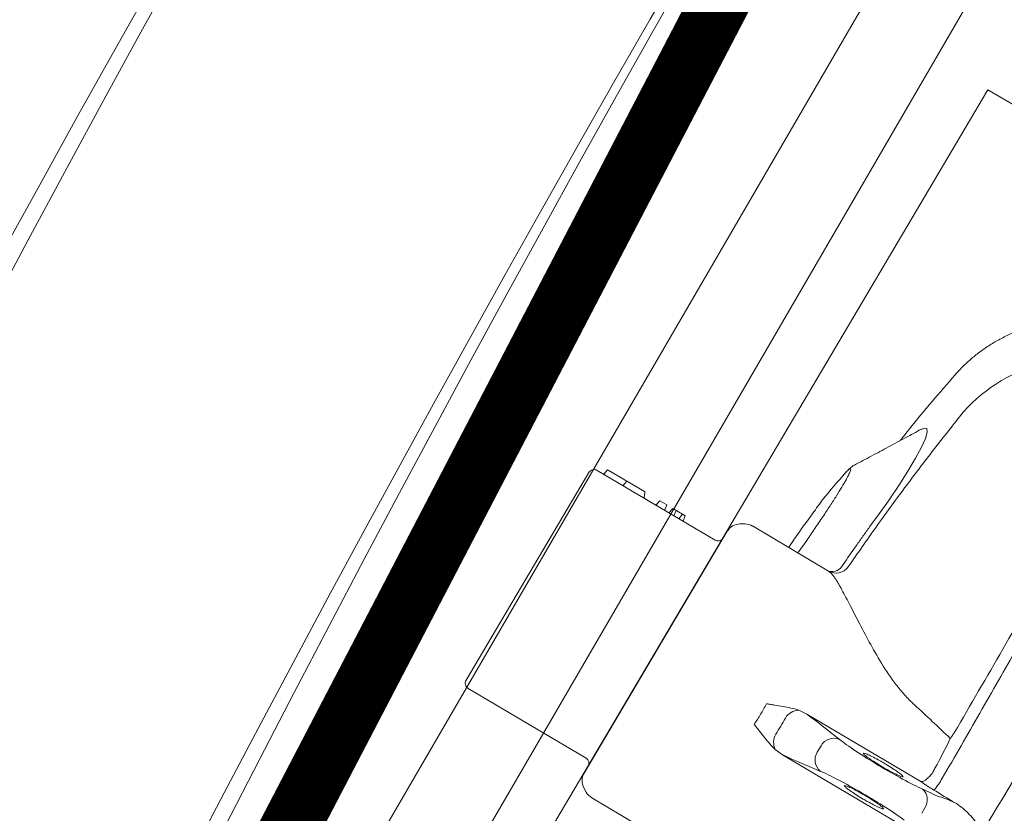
# Model space of a CAD drawing. Header units: millimetres. Extents: x -750 to 57307, y -2234 to 18901.
# Tile 45 of 102: x 14296 to 14627, y 13833 to 14100. Entities that reach past the tile are written whole.
import ezdxf

# ---------------------------------------------------------------- set-up
doc = ezdxf.new("R2010")
doc.units = ezdxf.units.MM
doc.header["$MEASUREMENT"] = 0
doc.linetypes.add('DASHED', pattern=[19.05, 12.7, -6.35])
doc.linetypes.add('HIDDEN', pattern=[0.375, 0.25, -0.125])
for name, color, linetype, lineweight, true_color in [('FLOOR RAISE', 4, 'DASHED', 0, 0x00ffff), ('GREY SCALE', 9, 'Continuous', 0, 0x808080), ('GREYSCALE', 9, 'Continuous', 0, 0x808080)]:
    doc.layers.add(name, color=color, linetype=linetype, lineweight=lineweight, true_color=true_color)

# ---------------------------------------------------------------- blocks, each defined once
blk = doc.blocks.new('FLOOR PLAN')
at = {"layer": 'GREYSCALE'}
for p, q in [((14413.1, 13818.31), (14916.9, 14684.67)), ((14353.42, 13655.88), (14927.78, 14643.56)), ((14621.68, 14076.42, -57105.36), (14392, 13688.18, -57105.36)), ((15165.22, 13754.86, -57105.36), (14621.68, 14076.42, -57105.36)), ((14610.71, 13980.44, -57105.4), (14610.72, 13980.42, -57105.4)), ((14599.29, 13962.15, -57105.4), (14600.2, 13962.6, -57105.4)), ((14600.2, 13962.6, -57105.4), (14601.09, 13962.42, -57105.4)), ((14601.23, 13961.23, -57105.4), (14600.62, 13959.12, -57105.4)), ((14601.09, 13962.42, -57105.4), (14601.23, 13961.23, -57105.4)), ((14599.29, 13956.14, -57105.4), (14597.32, 13952.44, -57105.4)), ((14600.62, 13959.12, -57105.4), (14599.29, 13956.14, -57105.4)), ((14597.32, 13952.44, -57105.4), (14594.76, 13948.11, -57105.4)), ((14487.41, 13947.63, -57105.4), (14446.07, 13877.75, -57105.4)), ((14490.16, 13948.34, -57105.4), (14529.84, 13924.86, -57105.4)), ((14490.16, 13948.34, -57105.4), (14492.18, 13947.14, -57105.4)), ((14493.54, 13948.41, -57105.4), (14492.49, 13947.17, -57105.4)), ((14493.55, 13948.42, -57105.4), (14493.54, 13948.41, -57105.4)), ((14493.55, 13948.42, -57105.4), (14493.55, 13948.42, -57105.4)), ((14493.87, 13948.47, -57105.4), (14506.07, 13941.25, -57105.4)), ((14571.9, 13945.42, -57105.4), (14572.81, 13946.54, -57105.4)), ((14594.76, 13948.11, -57105.4), (14591.69, 13943.29, -57105.4)), ((14500.16, 13944.75, -57105.4), (14498.84, 13943.2, -57105.4)), ((14499.99, 13944.55, -57105.4), (14499.98, 13944.53, -57105.4)), ((14591.69, 13943.29, -57105.4), (14588.19, 13938.1, -57105.4)), ((14506.2, 13941.01, -57105.4), (14506.02, 13939.12, -57105.4)), ((14506.14, 13938.88, -57105.4), (14509.95, 13936.63, -57105.4)), ((14509.95, 13936.63, -57105.4), (14511.22, 13938.11, -57105.4)), ((14511.22, 13938.11, -57105.4), (14513.58, 13936.72, -57105.4)), ((14512.89, 13934.89, -57105.4), (14513.58, 13936.72, -57105.4)), ((14588.19, 13938.1, -57105.4), (14585.1, 13933.74, -57105.4)), ((14512.89, 13934.89, -57105.4), (14514.33, 13934.04, -57105.4)), ((14514.33, 13934.04, -57105.4), (14515.61, 13935.52, -57105.4)), ((14515.61, 13935.52, -57105.4), (14518.88, 13933.58, -57105.4)), ((14515.98, 13933.06, -57105.4), (14516.81, 13934.81, -57105.4)), ((14517.61, 13932.1, -57105.4), (14518.88, 13933.58, -57105.4)), ((14518.88, 13933.58, -57105.4), (14519.77, 13933.06, -57105.4)), ((14519.08, 13931.23, -57105.4), (14519.77, 13933.06, -57105.4)), ((14585.1, 13933.74, -57105.4), (14581.85, 13929.33, -57105.4)), ((14538.24, 13930.33, -57105.4), (14539.85, 13930.34, -57105.4)), ((14542.44, 13929.64, -57105.4), (14568.08, 13914.47, -57105.4)), ((14485.8, 13846.48, -57105.4), (14533.95, 13927.87, -57105.4)), ((14581.85, 13929.33, -57105.4), (14581.85, 13929.33, -57105.4)), ((14581.85, 13929.33, -57105.4), (14581.85, 13929.33, -57105.4)), ((14560.69, 13924.8, -57105.4), (14557.76, 13920.57, -57105.4)), ((14486.46, 13851.52, -57105.4), (14446.77, 13875, -57105.4)), ((14557.99, 13867.68, -57105.4), (14560.73, 13866.36, -57105.4)), ((14560.73, 13866.36, -57105.4), (14599.15, 13843.63, -57105.4)), ((14552.6, 13852.62, -57105.4), (14550.13, 13854.39, -57105.4)), ((14565.52, 13855.71, -57105.4), (14564.25, 13853.56, -57105.4)), ((14591.02, 13829.89, -57105.4), (14552.6, 13852.62, -57105.4)), ((14486.48, 13840.11, -57105.4), (14485.71, 13841.54, -57105.4)), ((14514.01, 13823, -57105.4), (14488.33, 13838.19, -57105.4)), ((14600.49, 13834.8, -57105.4), (14599.41, 13832.97, -57105.4))]:
    blk.add_line(p, q, dxfattribs=at)
for centre, radius, start, end in [((21130.68, 10361.07), 7752.88, 141.708854, 166.516628), ((21130.68, 10361.07), 7602.52, 141.773276, 166.244763), ((14653.83, 13932.08, -57105.4), 54.05, 68.4516, 138.3199), ((14489.14, 13946.61, -57105.4), 2, 59.3916, 149.3916), ((14492.31, 13947.35, -57105.4), 0.251, 238.4722, 319.3916), ((14493.74, 13948.25, -57105.4), 0.251, 60.1944, 139.3916), ((14505.95, 13941.03, -57105.4), 0.251, 355.3254, 59.7081), ((14506.27, 13939.09, -57105.4), 0.251, 173.6888, 240.2781), ((14538.27, 13925.31, -57105.4), 5.01, 90.3554, 149.3916), ((14539.89, 13925.32, -57105.4), 5.01, 59.3916, 90.3554), ((14530.86, 13926.58, -57105.4), 2, 239.3916, 329.3916), ((14569.18, 13918.5, -57105.4), 4.18, 254.7209, 333.9084), ((14570.6, 13918.75, -57105.4), 4.97, 239.4013, 325.3435), ((14447.79, 13876.73, -57105.4), 2, 149.3916, 239.3916), ((14558.21, 13862.22, -57105.4), 5.46, 92.2764, 148.9975), ((14555.02, 13856.83, -57105.4), 5.46, 149.7858, 206.5069), ((14569.82, 13853.28, -57105.4), 4.94, 67.3087, 150.5446), ((14568.45, 13850.95, -57105.4), 4.94, 148.2387, 231.4745), ((14485.44, 13849.8, -57105.4), 2, 329.3916, 59.3916), ((14490.12, 13843.92, -57105.4), 5.01, 149.3916, 208.4279), ((14589.78, 13853.45, -57105.4), 18.66, 317.2108, 332.1647), ((14490.89, 13842.5, -57105.4), 5.01, 208.4279, 239.3916), ((14596.42, 13837.47, -57105.4), 4.87, 326.7892, 47.8267)]:
    blk.add_arc(centre, radius, start, end, dxfattribs=at)
at = {"layer": 'GREYSCALE', "ltscale": 0.25}
for centre, radius, start, end in [((21162.38, 10254.78), 7836.99, 141.329977, 165.793479), ((21207.44, 10240.08), 7731.89, 141.956801, 165.483737)]:
    blk.add_arc(centre, radius, start, end, dxfattribs=at)
at = {"layer": 'GREYSCALE', "extrusion": (0, 0, -1)}
for centre, major_axis, ratio, start_param, end_param in [((14391.31, 13951.76, -57105.4), (205.71, -121.7), 0.087489, 5.626486, 5.727956), ((14586.86, 13849.96, -57105.4), (17.26, -10.21), 0.087489, 0.682539, 2.586364), ((14590.17, 13839.67, -57105.4), (-27.05, -45.73), 0.145844, 4.211758, 4.440687), ((14396.18, 13959.99, -57105.4), (205.71, -121.7), 0.087489, 0.555229, 0.6567), ((14579.56, 13837.62, -57105.4), (17.26, -10.21), 0.087489, 3.696821, 5.600646), ((14675.37, 13788.72, -57105.4), (101.81, -60.23), 0.087489, 3.824132, 3.871858), ((14593.84, 13846, -57105.4), (12.94, -7.66), 0.087489, 0.30744, 0.730265)]:
    blk.add_ellipse(centre, major_axis=major_axis, ratio=ratio, start_param=start_param, end_param=end_param, dxfattribs=at)
at = {"layer": 'GREYSCALE'}
for points, knots in [([(14610.63, 13980.5, -57105.4), (14610.65, 13980.52, -57105.4), (14611.47, 13981.54, -57105.4), (14613.3, 13983.39, -57105.4), (14616.12, 13986.02, -57105.4), (14619.16, 13988.42, -57105.4), (14622.36, 13990.61, -57105.4), (14625.83, 13992.62, -57105.4), (14629.55, 13994.41, -57105.4), (14633.5, 13995.94, -57105.4), (14637.5, 13997.13, -57105.4), (14641.53, 13998, -57105.4), (14645.57, 13998.54, -57105.4), (14649.59, 13998.78, -57105.4), (14653.57, 13998.71, -57105.4), (14657.49, 13998.35, -57105.4), (14661.32, 13997.71, -57105.4), (14665.06, 13996.8, -57105.4), (14668.32, 13995.79, -57105.4), (14670.29, 13994.97, -57105.4), (14671.09, 13994.64, -57105.4)], [0, 0, 0, 0, 0.001134, 0.05921, 0.117416, 0.175724, 0.234114, 0.292568, 0.357035, 0.420781, 0.483687, 0.545808, 0.607185, 0.667848, 0.727816, 0.787098, 0.845698, 0.903609, 0.960817, 1, 1, 1, 1]), ([(14592.17, 13958.38, -57105.4), (14593.21, 13959.7, -57105.4), (14599.12, 13967.27, -57105.4), (14605.45, 13974.5, -57105.4), (14610.67, 13980.46, -57105.4)], [0, 0, 0, 0, 0.174606, 1, 1, 1, 1]), ([(14613.46, 13968.02, -57105.4), (14610.11, 13963.81, -57105.4), (14603.39, 13955.39, -57105.4), (14593.6, 13942.46, -57105.4), (14584, 13929.33, -57105.4), (14577.79, 13920.39, -57105.4), (14574.69, 13915.92, -57105.4)], [0, 0, 0, 0, 0.249615, 0.499229, 0.749615, 1, 1, 1, 1]), ([(14576.73, 13950.15, -57105.4), (14578.64, 13951.14, -57105.4), (14582.44, 13953.15, -57105.4), (14588.22, 13956.24, -57105.4), (14593.84, 13959.27, -57105.4), (14597.51, 13961.26, -57105.4), (14599.24, 13962.2, -57105.4)], [0, 0, 0, 0, 0.253353, 0.510138, 0.769176, 1, 1, 1, 1]), ([(14573.03, 13946.77, -57105.4), (14573.19, 13946.98, -57105.4), (14573.68, 13947.54, -57105.4), (14574.51, 13948.42, -57105.4), (14575.34, 13949.19, -57105.4), (14576.06, 13949.76, -57105.4), (14576.54, 13950.04, -57105.4), (14576.73, 13950.15, -57105.4)], [0, 0, 0, 0, 0.100787, 0.407598, 0.731303, 0.895894, 1, 1, 1, 1]), ([(14572.81, 13946.54, -57105.4), (14573.28, 13947.05, -57105.4), (14574.23, 13948.08, -57105.4), (14575.11, 13948.83, -57105.4), (14575.55, 13948.95, -57105.4), (14575.51, 13948.38, -57105.4), (14574.99, 13947.13, -57105.4), (14574, 13945.26, -57105.4), (14572.57, 13942.81, -57105.4), (14570.76, 13939.85, -57105.4), (14568.59, 13936.47, -57105.4), (14566.15, 13932.77, -57105.4), (14563.5, 13928.84, -57105.4), (14561.62, 13926.14, -57105.4), (14560.69, 13924.8, -57105.4)], [0, 0, 0, 0, 0.082617, 0.165235, 0.248974, 0.332713, 0.416293, 0.499873, 0.583402, 0.66693, 0.750192, 0.833453, 0.916727, 1, 1, 1, 1]), ([(14562.34, 13933.28, -57105.4), (14562.9, 13934.11, -57105.4), (14565.85, 13938.5, -57105.4), (14569.19, 13942.32, -57105.4), (14571.9, 13945.42, -57105.4)], [0, 0, 0, 0, 0.187713, 1, 1, 1, 1]), ([(14554.63, 13922.43, -57105.4), (14555.63, 13923.93, -57105.4), (14558.09, 13927.63, -57105.4), (14560.77, 13931.17, -57105.4), (14562.36, 13933.27, -57105.4)], [0, 0, 0, 0, 0.406128, 1, 1, 1, 1]), ([(14606.28, 13844.74, -57105.4), (14610.56, 13852.06, -57105.4), (14614.8, 13859.37, -57105.4), (14623.19, 13874.01, -57105.4), (14627.34, 13881.34, -57105.4), (14635.53, 13895.96, -57105.4), (14639.56, 13903.24, -57105.4), (14647.5, 13917.73, -57105.4), (14651.4, 13924.94, -57105.4), (14655.23, 13932.11, -57105.4)], [0, 0, 0, 0, 0.25, 0.25, 0.5, 0.5, 0.75, 0.75, 1, 1, 1, 1]), ([(14581.84, 13929.33, -57105.4), (14581.66, 13929.07, -57105.4), (14581.47, 13928.8, -57105.4), (14581.09, 13928.28, -57105.4), (14580.53, 13927.49, -57105.4), (14579.22, 13925.65, -57105.4), (14578.1, 13924.07, -57105.4), (14575.87, 13920.91, -57105.4), (14574.4, 13918.79, -57105.4), (14572.93, 13916.66, -57105.4)], [0, 0, 0, 0, 0.0625, 0.0625, 0.125, 0.25, 0.5, 0.5, 1, 1, 1, 1]), ([(14581.85, 13929.33, -57105.4), (14581.85, 13929.33, -57105.4), (14581.85, 13929.33, -57105.4), (14581.85, 13929.33, -57105.4), (14581.84, 13929.33, -57105.4), (14581.84, 13929.33, -57105.4)], [0, 0, 0, 0, 0.051824, 0.658198, 1, 1, 1, 1]), ([(14679.64, 13923.67, -57105.4), (14669.8, 13908.32, -57105.4), (14660.02, 13892.76, -57105.4), (14640.54, 13861.2, -57105.4), (14630.85, 13845.2, -57105.4), (14621.22, 13828.98, -57105.4)], [0, 0, 0, 0, 0.5, 0.5, 1, 1, 1, 1]), ([(14642.76, 13916.36, -57105.4), (14637.45, 13906.99, -57105.4), (14632.08, 13897.6, -57105.4), (14621.28, 13878.82, -57105.4), (14615.84, 13869.44, -57105.4), (14610.36, 13860.06, -57105.4)], [0, 0, 0, 0, 0.5, 0.5, 1, 1, 1, 1]), ([(14568.08, 13914.47, -57105.4), (14568.63, 13914.13, -57105.4), (14569.24, 13913.45, -57105.4), (14570.27, 13911.99, -57105.4), (14570.64, 13911.43, -57105.4), (14571.22, 13910.48, -57105.4), (14571.42, 13910.14, -57105.4), (14571.83, 13909.44, -57105.4), (14572.04, 13909.08, -57105.4), (14573.09, 13907.19, -57105.4), (14574, 13905.46, -57105.4), (14575.48, 13902.61, -57105.4), (14575.99, 13901.62, -57105.4), (14577.05, 13899.55, -57105.4), (14577.59, 13898.48, -57105.4), (14579.27, 13895.21, -57105.4), (14580.46, 13892.94, -57105.4), (14583.01, 13888.27, -57105.4), (14584.37, 13885.87, -57105.4), (14587.39, 13881, -57105.4), (14589.01, 13878.58, -57105.4), (14591.7, 13875.08, -57105.4), (14592.65, 13873.93, -57105.4), (14594.66, 13871.69, -57105.4), (14595.72, 13870.6, -57105.4), (14596.87, 13869.55, -57105.4)], [0, 0, 0, 0, 0.125, 0.125, 0.1875, 0.1875, 0.21875, 0.21875, 0.25, 0.25, 0.375, 0.375, 0.4375, 0.4375, 0.5, 0.5, 0.625, 0.625, 0.75, 0.75, 0.875, 0.875, 0.9375, 0.9375, 1, 1, 1, 1]), ([(14557.99, 13867.68, -57105.4), (14557.14, 13867.97, -57105.4), (14556.26, 13868.2, -57105.4), (14554.48, 13868.58, -57105.4), (14553.58, 13868.74, -57105.4), (14551.77, 13869.06, -57105.4), (14550.85, 13869.21, -57105.4), (14549.47, 13869.45, -57105.4), (14549, 13869.53, -57105.4), (14548.07, 13869.69, -57105.4), (14547.6, 13869.77, -57105.4), (14547.13, 13869.85, -57105.4)], [0, 0, 0, 0, 0.25, 0.25, 0.5, 0.5, 0.75, 0.75, 0.875, 0.875, 1, 1, 1, 1]), ([(14550.13, 13854.39, -57105.4), (14549.46, 13855, -57105.4), (14548.84, 13855.66, -57105.4), (14547.65, 13857.03, -57105.4), (14547.07, 13857.74, -57105.4), (14545.92, 13859.18, -57105.4), (14545.35, 13859.91, -57105.4), (14544.47, 13861, -57105.4), (14544.18, 13861.37, -57105.4), (14543.59, 13862.11, -57105.4), (14543.29, 13862.49, -57105.4), (14543, 13862.86, -57105.4)], [0, 0, 0, 0, 0.25, 0.25, 0.5, 0.5, 0.75, 0.75, 0.875, 0.875, 1, 1, 1, 1]), ([(14610.36, 13860.06, -57105.4), (14610.12, 13859.73, -57105.4), (14609.88, 13859.4, -57105.4), (14609.43, 13858.76, -57105.4), (14609.21, 13858.45, -57105.4), (14609, 13858.16, -57105.4)], [0, 0, 0, 0, 0.5, 0.5, 1, 1, 1, 1]), ([(14586.77, 13849.8, -57105.4), (14586.25, 13850.1, -57105.4), (14584.99, 13850.84, -57105.4), (14583.07, 13851.88, -57105.4), (14581.3, 13852.75, -57105.4), (14580.13, 13853.2, -57105.4), (14579.63, 13853.28, -57105.4), (14579.83, 13853.03, -57105.4), (14579.9, 13852.94, -57105.4)], [0, 0, 0, 0, 0.132098, 0.323568, 0.515413, 0.707812, 0.900839, 1, 1, 1, 1]), ([(14579.9, 13852.94, -57105.4), (14579.92, 13852.88, -57105.4), (14580.01, 13852.7, -57105.4), (14580.96, 13851.95, -57105.4), (14582.57, 13850.81, -57105.4), (14584.41, 13849.64, -57105.4), (14586.35, 13848.47, -57105.4), (14588.34, 13847.33, -57105.4), (14590.37, 13846.26, -57105.4), (14591.99, 13845.49, -57105.4), (14592.53, 13845.34, -57105.4), (14592.79, 13845.26, -57105.4)], [0, 0, 0, 0, 0.060949, 0.185979, 0.310678, 0.434944, 0.512562, 0.636279, 0.760031, 0.884002, 1, 1, 1, 1]), ([(14592.79, 13845.26, -57105.4), (14592.81, 13845.26, -57105.4), (14593.16, 13845.14, -57105.4), (14593.17, 13845.32, -57105.4), (14592.71, 13845.85, -57105.4), (14591.46, 13846.81, -57105.4), (14589.66, 13848.03, -57105.4), (14587.98, 13849.08, -57105.4), (14587, 13849.66, -57105.4), (14586.77, 13849.8, -57105.4)], [0, 0, 0, 0, 0.012552, 0.198689, 0.385047, 0.571255, 0.757017, 0.942123, 1, 1, 1, 1]), ([(14602.63, 13846.08, -57105.4), (14602.3, 13845.66, -57105.4), (14601.96, 13845.29, -57105.4), (14601.27, 13844.64, -57105.4), (14600.93, 13844.37, -57105.4), (14600.31, 13843.94, -57105.4), (14600.03, 13843.79, -57105.4), (14599.65, 13843.66, -57105.4), (14599.54, 13843.63, -57105.4), (14599.38, 13843.61, -57105.4), (14599.33, 13843.61, -57105.4), (14599.24, 13843.62, -57105.4), (14599.19, 13843.62, -57105.4), (14599.15, 13843.63, -57105.4)], [0, 0, 0, 0, 0.25, 0.25, 0.5, 0.5, 0.75, 0.75, 0.875, 0.875, 0.9375, 0.9375, 1, 1, 1, 1]), ([(14599.15, 13843.63, -57105.4), (14599.39, 13843.45, -57105.4), (14599.67, 13843.25, -57105.4), (14600.29, 13842.81, -57105.4), (14600.64, 13842.57, -57105.4), (14601.38, 13842.09, -57105.4), (14601.78, 13841.83, -57105.4), (14602.6, 13841.31, -57105.4), (14603.03, 13841.04, -57105.4), (14603.47, 13840.78, -57105.4)], [0, 0, 0, 0, 0.25, 0.25, 0.5, 0.5, 0.75, 0.75, 1, 1, 1, 1]), ([(14576.52, 13841.04, -57105.4), (14576.21, 13841.2, -57105.4), (14575.24, 13841.7, -57105.4), (14574.14, 13842.16, -57105.4), (14573.34, 13842.38, -57105.4), (14573.46, 13842.14, -57105.4), (14573.51, 13842.02, -57105.4)], [0, 0, 0, 0, 0.138476, 0.425595, 0.712972, 1, 1, 1, 1]), ([(14573.51, 13842.02, -57105.4), (14573.71, 13841.82, -57105.4), (14574.11, 13841.42, -57105.4), (14575.56, 13840.36, -57105.4), (14577.46, 13839.11, -57105.4), (14579.38, 13837.93, -57105.4), (14581.32, 13836.81, -57105.4), (14583.21, 13835.78, -57105.4), (14584.93, 13834.94, -57105.4), (14585.95, 13834.5, -57105.4), (14586.12, 13834.5, -57105.4), (14586.14, 13834.49, -57105.4)], [0, 0, 0, 0, 0.12873, 0.257, 0.385042, 0.513035, 0.593354, 0.721934, 0.850956, 0.980313, 1, 1, 1, 1]), ([(14580.34, 13838.93, -57105.4), (14580.11, 13839.07, -57105.4), (14579.14, 13839.63, -57105.4), (14578.17, 13840.17, -57105.4), (14577.14, 13840.73, -57105.4), (14576.83, 13840.88, -57105.4), (14576.52, 13841.04, -57105.4)], [0, 0, 0, 0, 0.170805, 0.715603, 0.716948, 1, 1, 1, 1]), ([(14586.14, 13834.49, -57105.4), (14586.33, 13834.46, -57105.4), (14586.73, 13834.38, -57105.4), (14586.44, 13834.8, -57105.4), (14585.48, 13835.6, -57105.4), (14583.89, 13836.72, -57105.4), (14582.08, 13837.89, -57105.4), (14580.84, 13838.63, -57105.4), (14580.34, 13838.93, -57105.4)], [0, 0, 0, 0, 0.154069, 0.335329, 0.515993, 0.696154, 0.875965, 1, 1, 1, 1]), ([(14610.47, 13836.57, -57105.4), (14609.98, 13836.8, -57105.4), (14609.51, 13837.01, -57105.4), (14608.64, 13837.39, -57105.4), (14608.23, 13837.55, -57105.4), (14607.11, 13838, -57105.4), (14606.48, 13838.22, -57105.4), (14605.97, 13838.36, -57105.4)], [0, 0, 0, 0, 0.25, 0.25, 0.5, 0.5, 1, 1, 1, 1]), ([(14610.47, 13836.57, -57105.4), (14611.3, 13836.11, -57105.4), (14612.07, 13835.57, -57105.4), (14613.55, 13834.4, -57105.4), (14614.25, 13833.77, -57105.4), (14615.59, 13832.44, -57105.4), (14616.23, 13831.74, -57105.4), (14617.15, 13830.64, -57105.4), (14617.44, 13830.27, -57105.4), (14618.01, 13829.5, -57105.4), (14618.28, 13829.1, -57105.4), (14618.52, 13828.68, -57105.4)], [0, 0, 0, 0, 0.25, 0.25, 0.5, 0.5, 0.75, 0.75, 0.875, 0.875, 1, 1, 1, 1])]:
    blk.add_open_spline(points, degree=3, knots=knots, dxfattribs=at)
for points in [[(14581.84, 13929.33, -57105.4), (14581.84, 13929.33, -57105.4), (14581.84, 13929.33, -57105.4), (14581.84, 13929.33, -57105.4)], [(14581.84, 13929.33, -57105.4), (14581.84, 13929.33, -57105.4), (14581.84, 13929.33, -57105.4), (14581.84, 13929.33, -57105.4)], [(14547.13, 13869.85, -57105.4), (14546.51, 13868.65, -57105.4), (14545.25, 13866.24, -57105.4), (14543.75, 13863.99, -57105.4), (14543, 13862.86, -57105.4)], [(14596.87, 13869.55, -57105.4), (14600.95, 13865.8, -57105.4), (14605, 13862.01, -57105.4), (14609, 13858.16, -57105.4)], [(14550.3, 13859.58, -57105.4), (14550.86, 13860.47, -57105.4), (14552, 13862.25, -57105.4), (14553.02, 13864.11, -57105.4), (14553.53, 13865.03, -57105.4)], [(14603.13, 13846.77, -57105.4), (14602.99, 13846.51, -57105.4), (14602.83, 13846.28, -57105.4), (14602.63, 13846.08, -57105.4)], [(14603.85, 13848.14, -57105.4), (14603.61, 13847.69, -57105.4), (14603.36, 13847.23, -57105.4), (14603.13, 13846.77, -57105.4)], [(14603.47, 13840.78, -57105.4), (14605.81, 13839.38, -57105.4), (14608.14, 13837.97, -57105.4), (14610.47, 13836.57, -57105.4)]]:
    blk.add_open_spline(points, degree=3, dxfattribs=at)

msp = doc.modelspace()

# ---------------------------------------------------------------- linework, layer by layer
at = {"layer": 'FLOOR RAISE', "linetype": 'HIDDEN', "ltscale": 500, "const_width": 20}
msp.add_lwpolyline([(13748.49, 12178.11, -0.331806), (21061.98, 18073.25, 1.216889)], format="xyb", dxfattribs=at)

# ---------------------------------------------------------------- block references
at = {"layer": 'GREY SCALE', "ltscale": 5}
msp.add_blockref('FLOOR PLAN', (0, 0), dxfattribs=at)

doc.saveas('drawing.dxf')
